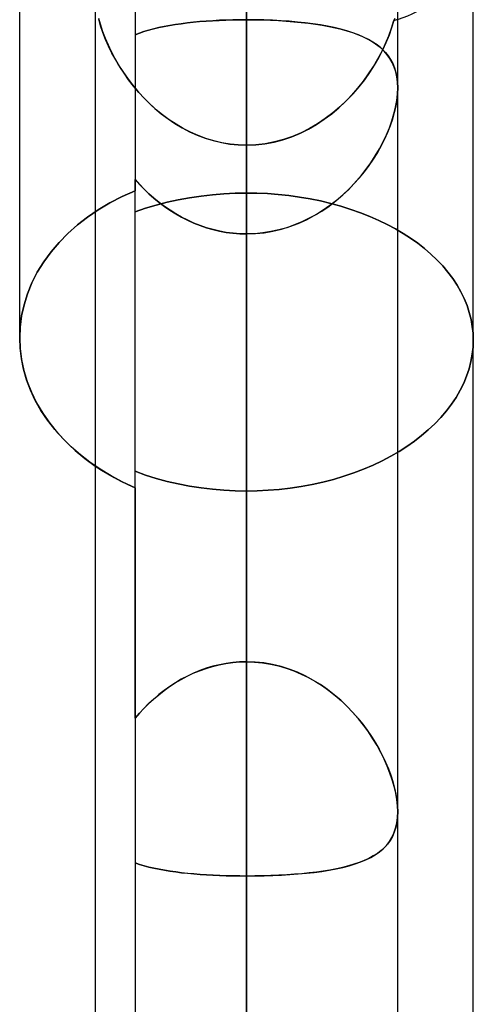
# Model space of a CAD drawing. Header units: millimetres. Extents: x -82 to 97, y -215 to 215.
# Tile 43 of 81: x 15.22 to 17.6, y 34.26 to 39.41. Entities that reach past the tile are written whole.
import ezdxf

# ---------------------------------------------------------------- set-up
doc = ezdxf.new("R2010")
doc.units = ezdxf.units.MM
doc.layers.add('MAIN-1', color=7, linetype='Continuous')
doc.layers.add('MAIN-2', color=7, linetype='Continuous')

msp = doc.modelspace()

# ---------------------------------------------------------------- linework, layer by layer
at = {"layer": 'MAIN-1'}
for p, q in [((16.4112, 0), (16.4112, 120.621)), ((15.6188, 119.8772), (15.6188, 0)), ((17.2038, 0), (17.2038, 119.8772)), ((15.2225, 37.7469), (15.2225, 40.2915)), ((17.6, 32.6922), (17.6, 39.6392)), ((17.2037, 39.0582), (17.2038, 39.0578)), ((17.2038, 39.0578), (17.2038, 39.0575)), ((17.2038, 39.0575), (17.2038, 39.0572)), ((17.2038, 39.0572), (17.2038, 39.0569)), ((17.2038, 39.0569), (17.2038, 39.0565)), ((17.2038, 39.0565), (17.2038, 39.0562)), ((15.2225, 37.7469), (15.2249, 37.6908)), ((15.2249, 37.6908), (15.2323, 37.6338)), ((15.2323, 37.6338), (15.2446, 37.5765)), ((15.2446, 37.5765), (15.2618, 37.5193)), ((15.2618, 37.5193), (15.284, 37.4626)), ((15.284, 37.4626), (15.3113, 37.407)), ((15.3113, 37.407), (15.3435, 37.3528)), ((15.3435, 37.3528), (15.3803, 37.3004)), ((15.3803, 37.3004), (15.4213, 37.2501)), ((15.4213, 37.2501), (15.466, 37.2024)), ((15.466, 37.2024), (15.514, 37.1573)), ((15.514, 37.1573), (15.5648, 37.1154)), ((15.5648, 37.1154), (15.6188, 37.0763))]:
    msp.add_line(p, q, dxfattribs=at)
at = {"layer": 'MAIN-2'}
for p, q in [((16.4112, 120.621), (16.4112, 0)), ((16.4112, 119.5736), (16.4112, 0)), ((15.8269, 42.0975), (15.8269, 38.5181)), ((16.4112, 0), (16.4112, 40.5382)), ((16.4112, 40.5382), (16.4112, 36.0512)), ((16.4112, 36.0512), (16.4112, 40.5382)), ((16.4112, 0), (16.4112, 39.9503)), ((16.4112, 39.9503), (16.4112, 0)), ((16.4112, 39.8567), (16.4112, 38.5059)), ((16.4112, 38.5059), (16.4112, 39.8567)), ((15.6361, 39.4207), (15.6456, 39.3862)), ((15.6469, 39.382), (15.6369, 39.4173)), ((16.0379, 39.388), (16.0686, 39.3924)), ((16.0697, 39.3926), (16.0389, 39.3881)), ((16.0686, 39.3924), (16.1001, 39.3964)), ((16.1012, 39.3966), (16.0697, 39.3926)), ((16.1001, 39.3964), (16.1324, 39.4)), ((16.1336, 39.4001), (16.1012, 39.3966)), ((16.1324, 39.4), (16.1655, 39.4032)), ((16.1668, 39.4033), (16.1336, 39.4001)), ((16.1655, 39.4032), (16.1992, 39.4059)), ((16.2006, 39.406), (16.1668, 39.4033)), ((16.1992, 39.4059), (16.2336, 39.4082)), ((16.2348, 39.4083), (16.2006, 39.406)), ((16.2336, 39.4082), (16.2685, 39.4101)), ((16.2695, 39.4102), (16.2348, 39.4083)), ((16.2685, 39.4101), (16.3038, 39.4116)), ((16.3045, 39.4116), (16.2695, 39.4102)), ((16.3038, 39.4116), (16.3394, 39.4126)), ((16.3398, 39.4126), (16.3045, 39.4116)), ((16.3394, 39.4126), (16.3753, 39.4133)), ((16.3754, 39.4133), (16.3398, 39.4126)), ((16.3753, 39.4133), (16.4112, 39.4135)), ((16.4112, 39.4135), (16.3754, 39.4133)), ((16.4112, 39.4135), (16.4112, 36.0512)), ((16.457, 39.4131), (16.4112, 39.4135)), ((16.4112, 39.4135), (16.4536, 39.4132)), ((16.4112, 36.0512), (16.4112, 39.4135)), ((16.4536, 39.4132), (16.4956, 39.4123)), ((16.5025, 39.4121), (16.457, 39.4131)), ((16.4956, 39.4123), (16.5373, 39.4109)), ((16.5476, 39.4104), (16.5025, 39.4121)), ((16.5373, 39.4109), (16.5784, 39.4088)), ((16.5921, 39.408), (16.5476, 39.4104)), ((16.5784, 39.4088), (16.6189, 39.4062)), ((16.6356, 39.405), (16.5921, 39.408)), ((16.6189, 39.4062), (16.6589, 39.403)), ((16.6781, 39.4012), (16.6356, 39.405)), ((16.6589, 39.403), (16.6979, 39.3992)), ((16.7195, 39.3968), (16.6781, 39.4012)), ((16.6979, 39.3992), (16.7359, 39.3948)), ((16.7596, 39.3916), (16.7195, 39.3968)), ((16.7359, 39.3948), (16.7727, 39.3898)), ((16.7982, 39.3858), (16.7596, 39.3916)), ((17.1716, 39.3696), (17.1835, 39.4093)), ((17.1835, 39.4093), (17.172, 39.3707)), ((17.1894, 39.4189), (17.1835, 39.4093)), ((17.1835, 39.4093), (17.1894, 39.4189)), ((15.6456, 39.3862), (15.6571, 39.3514)), ((15.659, 39.3462), (15.6469, 39.382)), ((15.6571, 39.3514), (15.6704, 39.3163)), ((15.6729, 39.3102), (15.659, 39.3462)), ((15.8497, 39.3434), (15.8269, 39.335)), ((15.8269, 39.335), (15.8497, 39.3434)), ((15.8736, 39.3514), (15.8497, 39.3434)), ((15.8497, 39.3434), (15.8736, 39.3513)), ((15.8987, 39.3587), (15.8736, 39.3514)), ((15.8736, 39.3513), (15.8985, 39.3587)), ((15.8985, 39.3587), (15.9245, 39.3655)), ((15.9248, 39.3656), (15.8987, 39.3587)), ((15.9245, 39.3655), (15.9514, 39.3719)), ((15.9519, 39.372), (15.9248, 39.3656)), ((15.9514, 39.3719), (15.9793, 39.3777)), ((15.98, 39.3778), (15.9519, 39.372)), ((15.9793, 39.3777), (16.0082, 39.3831)), ((16.009, 39.3832), (15.98, 39.3778)), ((16.0082, 39.3831), (16.0379, 39.388)), ((16.0389, 39.3881), (16.009, 39.3832)), ((16.7727, 39.3898), (16.8083, 39.3841)), ((16.8354, 39.3792), (16.7982, 39.3858)), ((16.8083, 39.3841), (16.8427, 39.3778)), ((16.8711, 39.3719), (16.8354, 39.3792)), ((16.8427, 39.3778), (16.8758, 39.3708)), ((16.9052, 39.3637), (16.8711, 39.3719)), ((16.8758, 39.3708), (16.9076, 39.3631)), ((16.9377, 39.3548), (16.9052, 39.3637)), ((16.9076, 39.3631), (16.9379, 39.3547)), ((16.9686, 39.3449), (16.9377, 39.3548)), ((16.9379, 39.3547), (16.9666, 39.3456)), ((16.9666, 39.3456), (16.9938, 39.3357)), ((16.9976, 39.3342), (16.9686, 39.3449)), ((17.1572, 39.3293), (17.1716, 39.3696)), ((17.172, 39.3707), (17.1581, 39.3317)), ((15.6704, 39.3163), (15.6855, 39.2812)), ((15.6887, 39.2741), (15.6729, 39.3102)), ((16.9938, 39.3357), (17.0195, 39.325)), ((17.0249, 39.3225), (16.9976, 39.3342)), ((17.0195, 39.325), (17.0435, 39.3135)), ((17.0503, 39.3099), (17.0249, 39.3225)), ((17.0435, 39.3135), (17.066, 39.3011)), ((17.0739, 39.2962), (17.0503, 39.3099)), ((17.066, 39.3011), (17.0868, 39.2878)), ((17.0956, 39.2815), (17.0739, 39.2962)), ((17.1214, 39.2486), (17.1405, 39.2889)), ((17.142, 39.2924), (17.1238, 39.2533)), ((17.1405, 39.2889), (17.1572, 39.3293)), ((17.1581, 39.3317), (17.142, 39.2924)), ((15.6855, 39.2812), (15.7023, 39.2461)), ((15.7063, 39.2382), (15.6887, 39.2741)), ((15.7023, 39.2461), (15.7208, 39.2111)), ((15.7256, 39.2025), (15.7063, 39.2382)), ((17.0868, 39.2878), (17.1059, 39.2735)), ((17.1154, 39.2656), (17.0956, 39.2815)), ((17.1003, 39.2086), (17.1214, 39.2486)), ((17.1238, 39.2533), (17.1034, 39.2142)), ((17.1059, 39.2735), (17.1235, 39.2582)), ((17.1332, 39.2485), (17.1154, 39.2656)), ((17.1235, 39.2582), (17.1396, 39.2416)), ((17.1492, 39.23), (17.1332, 39.2485)), ((17.1396, 39.2416), (17.154, 39.2237)), ((15.7208, 39.2111), (15.7411, 39.1762)), ((15.7466, 39.1673), (15.7256, 39.2025)), ((17.077, 39.1691), (17.1003, 39.2086)), ((17.1034, 39.2142), (17.0808, 39.1753)), ((17.1633, 39.2101), (17.1492, 39.23)), ((17.154, 39.2237), (17.1667, 39.2044)), ((17.1754, 39.1886), (17.1633, 39.2101)), ((17.1667, 39.2044), (17.1777, 39.1838)), ((17.1854, 39.1654), (17.1754, 39.1886)), ((15.7411, 39.1762), (15.7632, 39.1416)), ((15.7693, 39.1326), (15.7466, 39.1673)), ((15.7632, 39.1416), (15.787, 39.1073)), ((17.056, 39.1366), (17.029, 39.0985)), ((17.0515, 39.1301), (17.077, 39.1691)), ((17.0808, 39.1753), (17.056, 39.1366)), ((17.1777, 39.1838), (17.1869, 39.1616)), ((17.1934, 39.1405), (17.1854, 39.1654)), ((17.1869, 39.1616), (17.1941, 39.1378)), ((17.1992, 39.1139), (17.1934, 39.1405)), ((17.1941, 39.1378), (17.1994, 39.1126)), ((15.7936, 39.0984), (15.7693, 39.1326)), ((15.787, 39.1073), (15.8126, 39.0737)), ((15.8196, 39.065), (15.7936, 39.0984)), ((16.9945, 39.0548), (17.024, 39.0919)), ((17.029, 39.0985), (16.9999, 39.0612)), ((17.024, 39.0919), (17.0515, 39.1301)), ((17.2026, 39.0858), (17.1992, 39.1139)), ((17.1994, 39.1126), (17.2026, 39.086)), ((17.2026, 39.086), (17.2037, 39.0582)), ((17.2038, 39.0562), (17.2026, 39.0858)), ((15.8126, 39.0737), (15.8398, 39.0408)), ((15.8471, 39.0325), (15.8196, 39.065)), ((15.8398, 39.0408), (15.8687, 39.0089)), ((15.8761, 39.0012), (15.8471, 39.0325)), ((16.9631, 39.0188), (16.9945, 39.0548)), ((16.9999, 39.0612), (16.9687, 39.025)), ((17.2026, 39.0243), (17.2038, 39.0562)), ((17.2038, 39.0562), (17.2027, 39.026)), ((15.8687, 39.0089), (15.8992, 38.978)), ((15.9066, 38.971), (15.8761, 39.0012)), ((16.8946, 38.9515), (16.9297, 38.9843)), ((16.9355, 38.99), (16.9002, 38.9565)), ((16.9297, 38.9843), (16.9631, 39.0188)), ((16.9687, 39.025), (16.9355, 38.99)), ((17.1927, 38.9561), (17.1988, 38.9909)), ((17.1993, 38.9944), (17.1937, 38.9614)), ((17.1988, 38.9909), (17.2026, 39.0243)), ((17.2027, 39.026), (17.1993, 38.9944)), ((15.8992, 38.978), (15.9313, 38.9485)), ((15.9385, 38.9423), (15.9066, 38.971)), ((15.9313, 38.9485), (15.9649, 38.9205)), ((15.9718, 38.9151), (15.9385, 38.9423)), ((16.8576, 38.9206), (16.8946, 38.9515)), ((16.9002, 38.9565), (16.8631, 38.9249)), ((17.186, 38.9276), (17.1761, 38.8932)), ((17.184, 38.9203), (17.1927, 38.9561)), ((17.1937, 38.9614), (17.186, 38.9276)), ((15.9649, 38.9205), (16, 38.8942)), ((16.0065, 38.8896), (15.9718, 38.9151)), ((16, 38.8942), (16.0364, 38.8697)), ((16.0425, 38.8658), (16.0065, 38.8896)), ((16.7787, 38.865), (16.819, 38.8917)), ((16.8241, 38.8953), (16.7835, 38.868)), ((16.819, 38.8917), (16.8576, 38.9206)), ((16.8631, 38.9249), (16.8241, 38.8953)), ((17.1599, 38.8471), (17.1731, 38.8839)), ((17.1761, 38.8932), (17.1642, 38.8584)), ((17.1731, 38.8839), (17.184, 38.9203)), ((16.0364, 38.8697), (16.0741, 38.8472)), ((16.0798, 38.8441), (16.0425, 38.8658)), ((16.0741, 38.8472), (16.1132, 38.8268)), ((16.1183, 38.8243), (16.0798, 38.8441)), ((16.1132, 38.8268), (16.1535, 38.8087)), ((16.6934, 38.8193), (16.7368, 38.8408)), ((16.7411, 38.8432), (16.6972, 38.821)), ((16.7368, 38.8408), (16.7787, 38.865)), ((16.7835, 38.868), (16.7411, 38.8432)), ((17.1445, 38.8102), (17.1599, 38.8471)), ((17.1642, 38.8584), (17.1503, 38.8234)), ((16.158, 38.8069), (16.1183, 38.8243)), ((16.1535, 38.8087), (16.1949, 38.793)), ((16.1987, 38.7917), (16.158, 38.8069)), ((16.1949, 38.793), (16.2369, 38.7801)), ((16.2402, 38.7792), (16.1987, 38.7917)), ((16.2369, 38.7801), (16.2797, 38.7699)), ((16.2822, 38.7694), (16.2402, 38.7792)), ((16.5578, 38.7731), (16.5096, 38.764)), ((16.5556, 38.7726), (16.6024, 38.7849)), ((16.6052, 38.7858), (16.5578, 38.7731)), ((16.6024, 38.7849), (16.6485, 38.8006)), ((16.6517, 38.8018), (16.6052, 38.7858)), ((16.6485, 38.8006), (16.6934, 38.8193)), ((16.6972, 38.821), (16.6517, 38.8018)), ((17.1077, 38.7366), (17.1271, 38.7733)), ((17.1344, 38.7882), (17.1167, 38.7531)), ((17.1271, 38.7733), (17.1445, 38.8102)), ((17.1503, 38.8234), (17.1344, 38.7882)), ((16.2797, 38.7699), (16.3231, 38.7625)), ((16.3248, 38.7623), (16.2822, 38.7694)), ((16.3231, 38.7625), (16.3669, 38.758)), ((16.3678, 38.758), (16.3248, 38.7623)), ((16.3669, 38.758), (16.4112, 38.7565)), ((16.4112, 38.7565), (16.3678, 38.758)), ((16.4607, 38.7584), (16.4112, 38.7565)), ((16.4112, 38.7565), (16.4599, 38.7584)), ((16.4112, 38.7565), (16.4112, 0)), ((16.4112, 0), (16.4112, 38.7565)), ((16.4112, 34.2575), (16.4112, 38.7565)), ((16.4112, 38.7565), (16.4112, 34.2575)), ((16.4599, 38.7584), (16.508, 38.7638)), ((16.5096, 38.764), (16.4607, 38.7584)), ((16.508, 38.7638), (16.5556, 38.7726)), ((17.0863, 38.7003), (17.1077, 38.7366)), ((17.1167, 38.7531), (17.0972, 38.7183)), ((17.0759, 38.6839), (17.0529, 38.65)), ((17.0629, 38.6644), (17.0863, 38.7003)), ((17.0972, 38.7183), (17.0759, 38.6839)), ((17.01, 38.5941), (17.0375, 38.6289)), ((17.0529, 38.65), (17.0283, 38.6169)), ((17.0375, 38.6289), (17.0629, 38.6644)), ((15.8269, 38.5771), (15.8501, 38.5513)), ((15.8499, 38.5515), (15.8269, 38.5771)), ((15.8269, 36.9624), (15.8269, 38.5771)), ((17.0021, 38.5846), (16.9743, 38.5533)), ((16.9806, 38.5602), (17.01, 38.5941)), ((17.0283, 38.6169), (17.0021, 38.5846)), ((15.7591, 38.4873), (15.8269, 38.5181)), ((15.8269, 38.5181), (15.7591, 38.4873)), ((15.8269, 35.7555), (15.8269, 38.5181)), ((15.8741, 38.5266), (15.8499, 38.5515)), ((15.8501, 38.5513), (15.8744, 38.5263)), ((15.8993, 38.5024), (15.8741, 38.5266)), ((15.8744, 38.5263), (15.8996, 38.5021)), ((16.9451, 38.5232), (16.9143, 38.4944)), ((16.9159, 38.4958), (16.9492, 38.5273)), ((16.9743, 38.5533), (16.9451, 38.5232)), ((16.9492, 38.5273), (16.9806, 38.5602)), ((15.6946, 38.4537), (15.7591, 38.4873)), ((15.7591, 38.4873), (15.6946, 38.4537)), ((15.9257, 38.4791), (15.8993, 38.5024)), ((15.8996, 38.5021), (15.9259, 38.4789)), ((15.9531, 38.4567), (15.9257, 38.4791)), ((15.9259, 38.4789), (15.9531, 38.4567)), ((15.995, 38.4577), (16.0536, 38.4706)), ((16.0536, 38.4706), (15.995, 38.4577)), ((16.0536, 38.4706), (16.1129, 38.4815)), ((16.1129, 38.4815), (16.0536, 38.4706)), ((16.1129, 38.4815), (16.1728, 38.4902)), ((16.1728, 38.4902), (16.1129, 38.4815)), ((16.1728, 38.4902), (16.2329, 38.4971)), ((16.2329, 38.4971), (16.1728, 38.4902)), ((16.2329, 38.4971), (16.2928, 38.502)), ((16.2928, 38.502), (16.2329, 38.4971)), ((16.2928, 38.502), (16.3524, 38.5049)), ((16.3524, 38.5049), (16.2928, 38.502)), ((16.3524, 38.5049), (16.4112, 38.5059)), ((16.4112, 38.5059), (16.3524, 38.5049)), ((16.4112, 38.5059), (16.466, 38.505)), ((16.466, 38.505), (16.4112, 38.5059)), ((16.466, 38.505), (16.5214, 38.5025)), ((16.5214, 38.5025), (16.466, 38.505)), ((16.5214, 38.5025), (16.5772, 38.4983)), ((16.5772, 38.4983), (16.5214, 38.5025)), ((16.5772, 38.4983), (16.6331, 38.4923)), ((16.6331, 38.4923), (16.5772, 38.4983)), ((16.6331, 38.4923), (16.6889, 38.4847)), ((16.6889, 38.4847), (16.6331, 38.4923)), ((16.6889, 38.4847), (16.7444, 38.4753)), ((16.7444, 38.4753), (16.6889, 38.4847)), ((16.7444, 38.4753), (16.7993, 38.4642)), ((16.7993, 38.4642), (16.7444, 38.4753)), ((16.7993, 38.4642), (16.8534, 38.4513)), ((16.8534, 38.4513), (16.7993, 38.4642)), ((16.844, 38.4376), (16.8808, 38.4658)), ((16.8822, 38.4669), (16.8486, 38.441)), ((16.8808, 38.4658), (16.9159, 38.4958)), ((16.9143, 38.4944), (16.8822, 38.4669)), ((15.5777, 38.3793), (15.634, 38.4176)), ((15.634, 38.4176), (15.5777, 38.3793)), ((15.634, 38.4176), (15.6946, 38.4537)), ((15.6946, 38.4537), (15.634, 38.4176)), ((15.827, 38.4074), (15.8815, 38.4261)), ((15.8815, 38.4261), (15.827, 38.4074)), ((15.8815, 38.4261), (15.9376, 38.4429)), ((15.9376, 38.4429), (15.8815, 38.4261)), ((15.9376, 38.4429), (15.995, 38.4577)), ((15.995, 38.4577), (15.9376, 38.4429)), ((15.9531, 38.4567), (15.9813, 38.4356)), ((15.9814, 38.4355), (15.9531, 38.4567)), ((15.9813, 38.4356), (16.0103, 38.4156)), ((16.0105, 38.4155), (15.9814, 38.4355)), ((16.0103, 38.4156), (16.0403, 38.3969)), ((16.0406, 38.3967), (16.0105, 38.4155)), ((16.8138, 38.4167), (16.7776, 38.3941)), ((16.8058, 38.4114), (16.844, 38.4376)), ((16.8486, 38.441), (16.8138, 38.4167)), ((16.8534, 38.4513), (16.9064, 38.4367)), ((16.9064, 38.4367), (16.8534, 38.4513)), ((16.9064, 38.4367), (16.9581, 38.4204)), ((16.9581, 38.4204), (16.9064, 38.4367)), ((16.9581, 38.4204), (17.0084, 38.4026)), ((17.0084, 38.4026), (16.9581, 38.4204)), ((15.5252, 38.3384), (15.5777, 38.3793)), ((15.5777, 38.3793), (15.5252, 38.3384)), ((16.0403, 38.3969), (16.0711, 38.3794)), ((16.0714, 38.3792), (16.0406, 38.3967)), ((16.0711, 38.3794), (16.1027, 38.3633)), ((16.103, 38.3632), (16.0714, 38.3792)), ((16.1027, 38.3633), (16.1351, 38.3487)), ((16.1354, 38.3485), (16.103, 38.3632)), ((16.6825, 38.3466), (16.7249, 38.3658)), ((16.7403, 38.3735), (16.7017, 38.3549)), ((16.7249, 38.3658), (16.766, 38.3875)), ((16.7776, 38.3941), (16.7403, 38.3735)), ((16.766, 38.3875), (16.8058, 38.4114)), ((17.0084, 38.4026), (17.0571, 38.3834)), ((17.0571, 38.3834), (17.0084, 38.4026)), ((17.0571, 38.3834), (17.1041, 38.3628)), ((17.1041, 38.3628), (17.0571, 38.3834)), ((17.1041, 38.3628), (17.1492, 38.341)), ((17.1492, 38.341), (17.1041, 38.3628)), ((15.4756, 38.2942), (15.5252, 38.3384)), ((15.5252, 38.3384), (15.4756, 38.2942)), ((16.1351, 38.3487), (16.1681, 38.3356)), ((16.1685, 38.3354), (16.1354, 38.3485)), ((16.1681, 38.3356), (16.2016, 38.3241)), ((16.2022, 38.3239), (16.1685, 38.3354)), ((16.2016, 38.3241), (16.2356, 38.3143)), ((16.2363, 38.3141), (16.2022, 38.3239)), ((16.2356, 38.3143), (16.27, 38.3062)), ((16.2707, 38.3061), (16.2363, 38.3141)), ((16.5808, 38.3128), (16.5392, 38.3036)), ((16.5494, 38.3056), (16.5945, 38.3163)), ((16.6218, 38.3244), (16.5808, 38.3128)), ((16.5945, 38.3163), (16.6389, 38.3301)), ((16.6622, 38.3385), (16.6218, 38.3244)), ((16.6389, 38.3301), (16.6825, 38.3466)), ((16.7017, 38.3549), (16.6622, 38.3385)), ((17.1492, 38.341), (17.1921, 38.3182)), ((17.1921, 38.3182), (17.1492, 38.341)), ((17.1921, 38.3182), (17.2329, 38.2943)), ((17.2329, 38.2943), (17.1921, 38.3182)), ((15.4293, 38.2471), (15.4756, 38.2942)), ((15.4756, 38.2942), (15.4293, 38.2471)), ((16.27, 38.3062), (16.3048, 38.2999)), ((16.3055, 38.2998), (16.2707, 38.3061)), ((16.3048, 38.2999), (16.34, 38.2953)), ((16.3405, 38.2952), (16.3055, 38.2998)), ((16.34, 38.2953), (16.3755, 38.2925)), ((16.3758, 38.2925), (16.3405, 38.2952)), ((16.3755, 38.2925), (16.4112, 38.2916)), ((16.4112, 38.2916), (16.3758, 38.2925)), ((16.4112, 38.2916), (16.4577, 38.2931)), ((16.4543, 38.2929), (16.4112, 38.2916)), ((16.4112, 34.9293), (16.4112, 38.2916)), ((16.4112, 38.2916), (16.4112, 34.9293)), ((16.4112, 36.9452), (16.4112, 38.2916)), ((16.4112, 38.2916), (16.4112, 36.9452)), ((16.497, 38.2969), (16.4543, 38.2929)), ((16.4577, 38.2931), (16.5037, 38.2978)), ((16.5392, 38.3036), (16.497, 38.2969)), ((16.5037, 38.2978), (16.5494, 38.3056)), ((17.2329, 38.2943), (17.2714, 38.2695)), ((17.2714, 38.2695), (17.2329, 38.2943)), ((17.2714, 38.2695), (17.3084, 38.2432)), ((17.3084, 38.2432), (17.2714, 38.2695)), ((15.3867, 38.1973), (15.4293, 38.2471)), ((15.4293, 38.2471), (15.3867, 38.1973)), ((17.3084, 38.2432), (17.3439, 38.2154)), ((17.3439, 38.2154), (17.3084, 38.2432)), ((17.3439, 38.2154), (17.3777, 38.1863)), ((17.3777, 38.1863), (17.3439, 38.2154)), ((15.3485, 38.1451), (15.3867, 38.1973)), ((15.3867, 38.1973), (15.3485, 38.1451)), ((17.3777, 38.1863), (17.4096, 38.1559)), ((17.4096, 38.1559), (17.3777, 38.1863)), ((17.4096, 38.1559), (17.4395, 38.1243)), ((17.4395, 38.1243), (17.4096, 38.1559)), ((15.3149, 38.0909), (15.3485, 38.1451)), ((15.3485, 38.1451), (15.3149, 38.0909)), ((17.4395, 38.1243), (17.4672, 38.0918)), ((17.4672, 38.0918), (17.4395, 38.1243)), ((15.2866, 38.035), (15.3149, 38.0909)), ((15.3149, 38.0909), (15.2866, 38.035)), ((17.4672, 38.0918), (17.4924, 38.0582)), ((17.4924, 38.0582), (17.4672, 38.0918)), ((17.4924, 38.0582), (17.5151, 38.0238)), ((17.5151, 38.0238), (17.4924, 38.0582)), ((15.2634, 37.9779), (15.2866, 38.035)), ((15.2866, 38.035), (15.2634, 37.9779)), ((17.5151, 38.0238), (17.5351, 37.9887)), ((17.5351, 37.9887), (17.5151, 38.0238)), ((15.2455, 37.9201), (15.2634, 37.9779)), ((15.2634, 37.9779), (15.2455, 37.9201)), ((17.5351, 37.9887), (17.5524, 37.953)), ((17.5524, 37.953), (17.5351, 37.9887)), ((17.5524, 37.953), (17.567, 37.9169)), ((17.567, 37.9169), (17.5524, 37.953)), ((15.2327, 37.862), (15.2455, 37.9201)), ((15.2455, 37.9201), (15.2327, 37.862)), ((17.567, 37.9169), (17.5789, 37.8806)), ((17.5789, 37.8806), (17.567, 37.9169)), ((15.225, 37.8041), (15.2327, 37.862)), ((15.2327, 37.862), (15.225, 37.8041)), ((17.5789, 37.8806), (17.5881, 37.8441)), ((17.5881, 37.8441), (17.5789, 37.8806)), ((15.2225, 37.7469), (15.225, 37.8041)), ((15.225, 37.8041), (15.2225, 37.7469)), ((17.5881, 37.8441), (17.5947, 37.8077)), ((17.5947, 37.8077), (17.5881, 37.8441)), ((17.5947, 37.8077), (17.5987, 37.7715)), ((17.5987, 37.7715), (17.5947, 37.8077)), ((15.2248, 37.693), (15.2225, 37.7469)), ((17.5987, 37.7715), (17.6, 37.7356)), ((17.6, 37.7356), (17.5987, 37.7715)), ((15.2315, 37.6383), (15.2248, 37.693)), ((17.5986, 37.6986), (17.5944, 37.6612)), ((17.5944, 37.6612), (17.5986, 37.6986)), ((17.6, 37.7356), (17.5986, 37.6986)), ((17.5986, 37.6986), (17.6, 37.7356)), ((17.5944, 37.6612), (17.5874, 37.6234)), ((17.5874, 37.6234), (17.5944, 37.6612)), ((15.2429, 37.5833), (15.2315, 37.6383)), ((17.5874, 37.6234), (17.5776, 37.5854)), ((17.5776, 37.5854), (17.5874, 37.6234)), ((15.2588, 37.5283), (15.2429, 37.5833)), ((17.5649, 37.5476), (17.5494, 37.5099)), ((17.5494, 37.5099), (17.5649, 37.5476)), ((17.5776, 37.5854), (17.5649, 37.5476)), ((17.5649, 37.5476), (17.5776, 37.5854)), ((15.2793, 37.4737), (15.2588, 37.5283)), ((17.5494, 37.5099), (17.531, 37.4726)), ((17.531, 37.4726), (17.5494, 37.5099)), ((15.3044, 37.42), (15.2793, 37.4737)), ((17.5097, 37.4358), (17.4856, 37.3998)), ((17.4856, 37.3998), (17.5097, 37.4358)), ((17.531, 37.4726), (17.5097, 37.4358)), ((17.5097, 37.4358), (17.531, 37.4726)), ((15.3341, 37.3676), (15.3044, 37.42)), ((17.4856, 37.3998), (17.4588, 37.3647)), ((17.4588, 37.3647), (17.4856, 37.3998)), ((15.3682, 37.3167), (15.3341, 37.3676)), ((17.4295, 37.3306), (17.3979, 37.2976)), ((17.3979, 37.2976), (17.4295, 37.3306)), ((17.4588, 37.3647), (17.4295, 37.3306)), ((17.4295, 37.3306), (17.4588, 37.3647)), ((15.4063, 37.2677), (15.3682, 37.3167)), ((17.3979, 37.2976), (17.3641, 37.2658)), ((17.3641, 37.2658), (17.3979, 37.2976)), ((15.448, 37.2209), (15.4063, 37.2677)), ((17.3285, 37.2353), (17.2911, 37.2064)), ((17.2911, 37.2064), (17.3285, 37.2353)), ((17.3641, 37.2658), (17.3285, 37.2353)), ((17.3285, 37.2353), (17.3641, 37.2658)), ((15.4928, 37.1765), (15.448, 37.2209)), ((15.5404, 37.1349), (15.4928, 37.1765)), ((17.2523, 37.1791), (17.2114, 37.153)), ((17.2114, 37.153), (17.2523, 37.1791)), ((17.2911, 37.2064), (17.2523, 37.1791)), ((17.2523, 37.1791), (17.2911, 37.2064)), ((15.5905, 37.0961), (15.5404, 37.1349)), ((17.1681, 37.128), (17.1225, 37.1041)), ((17.1225, 37.1041), (17.1681, 37.128)), ((17.2114, 37.153), (17.1681, 37.128)), ((17.1681, 37.128), (17.2114, 37.153)), ((15.6444, 37.0594), (15.5905, 37.0961)), ((15.6188, 37.0763), (15.6507, 37.0554)), ((17.0748, 37.0815), (17.0252, 37.0602)), ((17.0252, 37.0602), (17.0748, 37.0815)), ((17.1225, 37.1041), (17.0748, 37.0815)), ((17.0748, 37.0815), (17.1225, 37.1041)), ((15.702, 37.0247), (15.6444, 37.0594)), ((15.6507, 37.0554), (15.6837, 37.0352)), ((15.6837, 37.0352), (15.718, 37.0158)), ((15.763, 36.9923), (15.702, 37.0247)), ((15.8815, 37.029), (15.827, 37.0485)), ((15.827, 37.0485), (15.8815, 37.029)), ((15.9376, 37.0114), (15.8815, 37.029)), ((15.8815, 37.029), (15.9376, 37.0114)), ((16.9209, 37.0224), (16.8666, 37.0062)), ((16.8666, 37.0062), (16.9209, 37.0224)), ((16.9738, 37.0405), (16.9209, 37.0224)), ((16.9209, 37.0224), (16.9738, 37.0405)), ((17.0252, 37.0602), (16.9738, 37.0405)), ((16.9738, 37.0405), (17.0252, 37.0602)), ((15.718, 37.0158), (15.7533, 36.9972)), ((15.7533, 36.9972), (15.7897, 36.9794)), ((15.8269, 36.9624), (15.763, 36.9923)), ((15.7897, 36.9794), (15.8269, 36.9624)), ((15.9951, 36.9958), (15.9376, 37.0114)), ((15.9376, 37.0114), (15.9951, 36.9958)), ((16.0536, 36.9823), (15.9951, 36.9958)), ((15.9951, 36.9958), (16.0536, 36.9823)), ((16.1129, 36.9708), (16.0536, 36.9823)), ((16.0536, 36.9823), (16.1129, 36.9708)), ((16.1729, 36.9617), (16.1129, 36.9708)), ((16.1129, 36.9708), (16.1729, 36.9617)), ((16.6975, 36.9689), (16.64, 36.9604)), ((16.64, 36.9604), (16.6975, 36.9689)), ((16.7546, 36.9794), (16.6975, 36.9689)), ((16.6975, 36.9689), (16.7546, 36.9794)), ((16.811, 36.9918), (16.7546, 36.9794)), ((16.7546, 36.9794), (16.811, 36.9918)), ((16.8666, 37.0062), (16.811, 36.9918)), ((16.811, 36.9918), (16.8666, 37.0062)), ((15.8269, 36.9624), (15.8269, 0)), ((16.2329, 36.9544), (16.1729, 36.9617)), ((16.1729, 36.9617), (16.2329, 36.9544)), ((16.2929, 36.9493), (16.2329, 36.9544)), ((16.2329, 36.9544), (16.2929, 36.9493)), ((16.3524, 36.9462), (16.2929, 36.9493)), ((16.2929, 36.9493), (16.3524, 36.9462)), ((16.4112, 36.9452), (16.3524, 36.9462)), ((16.3524, 36.9462), (16.4112, 36.9452)), ((16.4677, 36.9461), (16.4112, 36.9452)), ((16.4112, 36.9452), (16.4677, 36.9461)), ((16.5248, 36.949), (16.4677, 36.9461)), ((16.4677, 36.9461), (16.5248, 36.949)), ((16.5823, 36.9537), (16.5248, 36.949)), ((16.5248, 36.949), (16.5823, 36.9537)), ((16.64, 36.9604), (16.5823, 36.9537)), ((16.5823, 36.9537), (16.64, 36.9604)), ((16.2685, 36.0356), (16.3038, 36.0424)), ((16.3045, 36.0425), (16.2695, 36.0359)), ((16.3038, 36.0424), (16.3394, 36.0473)), ((16.3398, 36.0473), (16.3045, 36.0425)), ((16.3394, 36.0473), (16.3753, 36.0502)), ((16.3754, 36.0502), (16.3398, 36.0473)), ((16.3753, 36.0502), (16.4112, 36.0512)), ((16.4112, 36.0512), (16.3754, 36.0502)), ((16.4112, 36.0512), (16.4537, 36.0498)), ((16.457, 36.0496), (16.4112, 36.0512)), ((16.4537, 36.0498), (16.4958, 36.0457)), ((16.5025, 36.0449), (16.457, 36.0496)), ((16.4958, 36.0457), (16.5375, 36.039)), ((16.5476, 36.037), (16.5025, 36.0449)), ((16.1001, 35.9755), (16.1324, 35.9908)), ((16.1336, 35.9913), (16.1012, 35.9761)), ((16.1324, 35.9908), (16.1655, 36.0046)), ((16.1668, 36.0051), (16.1336, 35.9913)), ((16.1655, 36.0046), (16.1992, 36.0166)), ((16.2006, 36.0171), (16.1668, 36.0051)), ((16.1992, 36.0166), (16.2336, 36.027)), ((16.2348, 36.0274), (16.2006, 36.0171)), ((16.2336, 36.027), (16.2685, 36.0356)), ((16.2695, 36.0359), (16.2348, 36.0274)), ((16.5375, 36.039), (16.5787, 36.0297)), ((16.5921, 36.0262), (16.5476, 36.037)), ((16.5787, 36.0297), (16.6194, 36.0179)), ((16.6356, 36.0124), (16.5921, 36.0262)), ((16.6194, 36.0179), (16.6594, 36.0036)), ((16.6781, 35.996), (16.6356, 36.0124)), ((16.6594, 36.0036), (16.6985, 35.987)), ((16.7195, 35.977), (16.6781, 35.996)), ((16.0082, 35.9211), (16.0379, 35.9406)), ((16.0389, 35.9412), (16.009, 35.9217)), ((16.0379, 35.9406), (16.0686, 35.9587)), ((16.0697, 35.9593), (16.0389, 35.9412)), ((16.0686, 35.9587), (16.1001, 35.9755)), ((16.1012, 35.9761), (16.0697, 35.9593)), ((16.6985, 35.987), (16.7365, 35.9682)), ((16.7596, 35.9555), (16.7195, 35.977)), ((16.7365, 35.9682), (16.7734, 35.9474)), ((16.7982, 35.9319), (16.7596, 35.9555)), ((16.7734, 35.9474), (16.8091, 35.9247)), ((15.9514, 35.8787), (15.9793, 35.9005)), ((15.98, 35.901), (15.9519, 35.8791)), ((15.9793, 35.9005), (16.0082, 35.9211)), ((16.009, 35.9217), (15.98, 35.901)), ((16.8354, 35.9062), (16.7982, 35.9319)), ((16.8091, 35.9247), (16.8435, 35.9002)), ((16.8711, 35.8787), (16.8354, 35.9062)), ((16.8435, 35.9002), (16.8767, 35.8741)), ((15.8985, 35.832), (15.9245, 35.8558)), ((15.9248, 35.8561), (15.8987, 35.8321)), ((15.9245, 35.8558), (15.9514, 35.8787)), ((15.9519, 35.8791), (15.9248, 35.8561)), ((16.9052, 35.8494), (16.8711, 35.8787)), ((16.8767, 35.8741), (16.9085, 35.8464)), ((16.9377, 35.8186), (16.9052, 35.8494)), ((16.9085, 35.8464), (16.9388, 35.8175)), ((15.8497, 35.7817), (15.8736, 35.8073)), ((15.8736, 35.8073), (15.8497, 35.7817)), ((15.8987, 35.8321), (15.8736, 35.8073)), ((15.8736, 35.8073), (15.8985, 35.832)), ((16.9686, 35.7864), (16.9377, 35.8186)), ((16.9388, 35.8175), (16.9676, 35.7875)), ((16.9676, 35.7875), (16.9948, 35.7565)), ((16.9976, 35.7531), (16.9686, 35.7864)), ((15.8269, 35.7555), (15.8497, 35.7817)), ((15.8497, 35.7817), (15.8269, 35.7555)), ((16.9948, 35.7565), (17.0204, 35.7248)), ((17.0249, 35.7189), (16.9976, 35.7531)), ((17.0204, 35.7248), (17.0444, 35.6924)), ((17.0503, 35.684), (17.0249, 35.7189)), ((17.0444, 35.6924), (17.0669, 35.6595)), ((17.0739, 35.6485), (17.0503, 35.684)), ((17.0669, 35.6595), (17.0876, 35.6262)), ((17.0956, 35.6126), (17.0739, 35.6485)), ((17.0876, 35.6262), (17.1068, 35.5928)), ((17.1154, 35.5766), (17.0956, 35.6126)), ((17.1068, 35.5928), (17.1243, 35.559)), ((17.1332, 35.5406), (17.1154, 35.5766)), ((17.1243, 35.559), (17.1403, 35.5251)), ((17.1492, 35.5046), (17.1332, 35.5406)), ((17.1403, 35.5251), (17.1547, 35.4911)), ((17.1633, 35.4687), (17.1492, 35.5046)), ((17.1547, 35.4911), (17.1674, 35.4572)), ((17.1754, 35.433), (17.1633, 35.4687)), ((17.1674, 35.4572), (17.1783, 35.4235)), ((17.1854, 35.3977), (17.1754, 35.433)), ((17.1783, 35.4235), (17.1873, 35.3902)), ((17.1934, 35.3631), (17.1854, 35.3977)), ((17.1873, 35.3902), (17.1945, 35.3575)), ((17.1992, 35.3293), (17.1934, 35.3631)), ((17.1945, 35.3575), (17.1996, 35.3258)), ((17.2026, 35.2969), (17.1992, 35.3293)), ((17.1996, 35.3258), (17.2028, 35.2952)), ((17.2038, 35.2659), (17.2026, 35.2969)), ((17.2028, 35.2952), (17.2038, 35.2659)), ((17.1988, 35.2067), (17.2026, 35.2355)), ((17.2027, 35.2371), (17.1993, 35.2096)), ((17.2026, 35.2355), (17.2038, 35.2659)), ((17.2038, 35.2659), (17.2027, 35.2371)), ((17.184, 35.1543), (17.1927, 35.1796)), ((17.1937, 35.1836), (17.186, 35.1593)), ((17.1927, 35.1796), (17.1988, 35.2067)), ((17.1993, 35.2096), (17.1937, 35.1836)), ((17.1642, 35.116), (17.1503, 35.0967)), ((17.1599, 35.1096), (17.1731, 35.131)), ((17.1761, 35.1368), (17.1642, 35.116)), ((17.1731, 35.131), (17.184, 35.1543)), ((17.186, 35.1593), (17.1761, 35.1368)), ((17.1167, 35.0628), (17.0972, 35.0479)), ((17.1077, 35.0556), (17.1271, 35.072)), ((17.1344, 35.079), (17.1167, 35.0628)), ((17.1271, 35.072), (17.1445, 35.0899)), ((17.1503, 35.0967), (17.1344, 35.079)), ((17.1445, 35.0899), (17.1599, 35.1096)), ((17.0283, 35.0103), (17.0021, 34.9999)), ((17.01, 35.0029), (17.0375, 35.0144)), ((17.0529, 35.0217), (17.0283, 35.0103)), ((17.0375, 35.0144), (17.0629, 35.0269)), ((17.0759, 35.0342), (17.0529, 35.0217)), ((17.0629, 35.0269), (17.0863, 35.0406)), ((17.0972, 35.0479), (17.0759, 35.0342)), ((17.0863, 35.0406), (17.1077, 35.0556)), ((15.8499, 34.9899), (15.8269, 34.9976)), ((15.8269, 34.9976), (15.8501, 34.9899)), ((15.8741, 34.9828), (15.8499, 34.9899)), ((15.8501, 34.9899), (15.8744, 34.9827)), ((15.8993, 34.9762), (15.8741, 34.9828)), ((15.8744, 34.9827), (15.8996, 34.9761)), ((15.9257, 34.9701), (15.8993, 34.9762)), ((15.8996, 34.9761), (15.9259, 34.9701)), ((15.9531, 34.9645), (15.9257, 34.9701)), ((15.9259, 34.9701), (15.9531, 34.9645)), ((15.9814, 34.9594), (15.9531, 34.9645)), ((15.9531, 34.9645), (15.9813, 34.9594)), ((15.9813, 34.9594), (16.0103, 34.9548)), ((16.0105, 34.9548), (15.9814, 34.9594)), ((16.8058, 34.9538), (16.844, 34.9599)), ((16.8486, 34.9607), (16.8138, 34.955)), ((16.844, 34.9599), (16.8808, 34.9668)), ((16.8822, 34.967), (16.8486, 34.9607)), ((16.8808, 34.9668), (16.9159, 34.9745)), ((16.9143, 34.9741), (16.8822, 34.967)), ((16.9451, 34.9819), (16.9143, 34.9741)), ((16.9159, 34.9745), (16.9492, 34.983)), ((16.9743, 34.9905), (16.9451, 34.9819)), ((16.9492, 34.983), (16.9806, 34.9925)), ((17.0021, 34.9999), (16.9743, 34.9905)), ((16.9806, 34.9925), (17.01, 35.0029)), ((16.0103, 34.9548), (16.0403, 34.9506)), ((16.0406, 34.9505), (16.0105, 34.9548)), ((16.0403, 34.9506), (16.0711, 34.9468)), ((16.0714, 34.9467), (16.0406, 34.9505)), ((16.0711, 34.9468), (16.1027, 34.9434)), ((16.103, 34.9433), (16.0714, 34.9467)), ((16.1027, 34.9434), (16.1351, 34.9404)), ((16.1354, 34.9403), (16.103, 34.9433)), ((16.1351, 34.9404), (16.1681, 34.9377)), ((16.1685, 34.9377), (16.1354, 34.9403)), ((16.1681, 34.9377), (16.2016, 34.9355)), ((16.2022, 34.9354), (16.1685, 34.9377)), ((16.2016, 34.9355), (16.2356, 34.9335)), ((16.2363, 34.9335), (16.2022, 34.9354)), ((16.2356, 34.9335), (16.27, 34.932)), ((16.2707, 34.932), (16.2363, 34.9335)), ((16.27, 34.932), (16.3048, 34.9308)), ((16.3055, 34.9308), (16.2707, 34.932)), ((16.3048, 34.9308), (16.34, 34.9299)), ((16.3405, 34.9299), (16.3055, 34.9308)), ((16.34, 34.9299), (16.3755, 34.9294)), ((16.3758, 34.9294), (16.3405, 34.9299)), ((16.3755, 34.9294), (16.4112, 34.9293)), ((16.4112, 34.9293), (16.3758, 34.9294)), ((16.4543, 34.9295), (16.4112, 34.9293)), ((16.4112, 34.9293), (16.4577, 34.9295)), ((16.4112, 34.9293), (16.4112, 33.5829)), ((16.4112, 33.5829), (16.4112, 34.9293)), ((16.497, 34.9303), (16.4543, 34.9295)), ((16.4577, 34.9295), (16.5037, 34.9304)), ((16.5392, 34.9315), (16.497, 34.9303)), ((16.5037, 34.9304), (16.5494, 34.9319)), ((16.5808, 34.9332), (16.5392, 34.9315)), ((16.5494, 34.9319), (16.5945, 34.9339)), ((16.6218, 34.9355), (16.5808, 34.9332)), ((16.5945, 34.9339), (16.6389, 34.9366)), ((16.6622, 34.9383), (16.6218, 34.9355)), ((16.6389, 34.9366), (16.6825, 34.9399)), ((16.7017, 34.9416), (16.6622, 34.9383)), ((16.6825, 34.9399), (16.7249, 34.9439)), ((16.7403, 34.9455), (16.7017, 34.9416)), ((16.7249, 34.9439), (16.766, 34.9485)), ((16.7776, 34.95), (16.7403, 34.9455)), ((16.766, 34.9485), (16.8058, 34.9538)), ((16.8138, 34.955), (16.7776, 34.95)), ((16.4112, 0), (16.4112, 34.2575)), ((16.4112, 34.2575), (16.4112, 0))]:
    msp.add_line(p, q, dxfattribs=at)
for end_param in [2.819746, 2.620054]:
    msp.add_ellipse((16.4112, 40.2915), major_axis=(-1.1286, 0.6193), ratio=0.602954, start_param=2.597412, end_param=end_param, dxfattribs=at)

doc.saveas('drawing.dxf')
